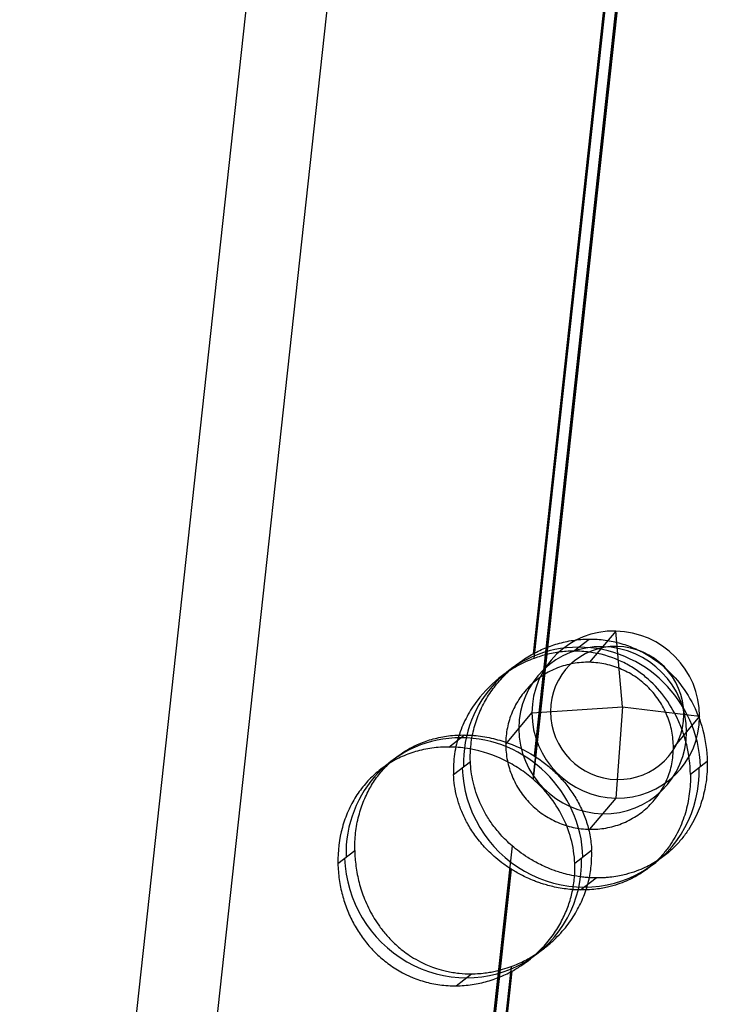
# Model space of a CAD drawing. Header units: millimetres. Extents: x -312 to 352, y -263 to 368.
# Tile 12 of 40: x -157 to -140, y 143 to 168. Entities that reach past the tile are written whole.
import ezdxf

# ---------------------------------------------------------------- set-up
doc = ezdxf.new("R2010")
doc.units = ezdxf.units.MM
doc.header["$MEASUREMENT"] = 0
doc.layers.add('Lean 4', color=7, linetype='Continuous', true_color=0xac69b9)
doc.layers.add('Legs', color=7, linetype='Continuous', true_color=0x5b5aa2)

msp = doc.modelspace()

# ---------------------------------------------------------------- linework, layer by layer
at = {"layer": 'Lean 4'}
for p, q in [((-142.348, 152.357, 307.567), (-143, 151.581, 302.671)), ((-142.184, 150.478, 309.131), (-142.348, 152.357, 307.567)), ((-144.43, 150.325, 308.166), (-142.184, 150.478, 309.131)), ((-144.43, 150.325, 308.166), (-142.184, 150.478, 309.131)), ((-142.184, 150.478, 309.131), (-142.348, 148.209, 308.224)), ((-142.184, 150.478, 309.131), (-140.266, 150.24, 307.625)), ((-142.184, 150.478, 309.131), (-140.266, 150.24, 307.625)), ((-145.082, 149.55, 303.271), (-144.43, 150.325, 308.166)), ((-145.082, 149.55, 303.271), (-144.43, 150.325, 308.166)), ((-140.266, 150.24, 307.625), (-140.917, 149.465, 302.731)), ((-140.266, 150.24, 307.625), (-140.917, 149.465, 302.731)), ((-142.348, 148.209, 308.224), (-143, 147.433, 303.328))]:
    msp.add_line(p, q, dxfattribs=at)
at = {"layer": 'Lean 4', "extrusion": (0.130311, 0.155101, 0.979266)}
for centre, radius, start, end in [((205.66, 39.365, 306.271), 2.1, 219.4459, 39.4459), ((205.66, 39.365, 306.271), 2.1, 219.4459, 39.4459), ((205.66, 39.365, 303.772), 2.1, 219.4459, 39.4459), ((205.66, 39.365, 306.528), 1.673, 219.4459, 39.4459), ((205.66, 39.365, 306.271), 2.1, 39.4459, 219.4459), ((205.66, 39.365, 306.271), 2.1, 39.4459, 219.4459), ((205.66, 39.365, 306.528), 1.673, 39.4459, 219.4459), ((205.66, 39.365, 303.772), 2.1, 39.4459, 219.4459)]:
    msp.add_arc(centre, radius, start, end, dxfattribs=at)
at = {"layer": 'Lean 4'}
for points, knots in [([(-140.917, 149.465, 302.731), (-140.917, 149.6, 302.709), (-140.931, 149.737, 302.69), (-140.984, 150.004, 302.654), (-141.024, 150.136, 302.639), (-141.128, 150.389, 302.612), (-141.193, 150.51, 302.601), (-141.344, 150.739, 302.585), (-141.431, 150.846, 302.58), (-141.624, 151.042, 302.574), (-141.73, 151.13, 302.574), (-141.956, 151.286, 302.579), (-142.077, 151.352, 302.585), (-142.328, 151.461, 302.601), (-142.459, 151.504, 302.611), (-142.727, 151.562, 302.638), (-142.863, 151.578, 302.653), (-143.136, 151.584, 302.689), (-143.272, 151.574, 302.708), (-143.539, 151.526, 302.752), (-143.671, 151.489, 302.775), (-143.922, 151.391, 302.824), (-144.043, 151.329, 302.85), (-144.269, 151.183, 302.904), (-144.375, 151.099, 302.931), (-144.568, 150.911, 302.987), (-144.655, 150.807, 303.015), (-144.806, 150.584, 303.071), (-144.871, 150.465, 303.098), (-144.975, 150.216, 303.152), (-145.015, 150.087, 303.178), (-145.068, 149.821, 303.227), (-145.082, 149.686, 303.25), (-145.082, 149.55, 303.271)], [0, 0, 0, 0, 0.000410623, 0.000410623, 0.000821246, 0.000821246, 0.001231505, 0.001231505, 0.001641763, 0.001641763, 0.002051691, 0.002051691, 0.002461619, 0.002461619, 0.002871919, 0.002871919, 0.003282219, 0.003282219, 0.003692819, 0.003692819, 0.00410342, 0.00410342, 0.00451354, 0.00451354, 0.004923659, 0.004923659, 0.005334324, 0.005334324, 0.005744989, 0.005744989, 0.006155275, 0.006155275, 0.006565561, 0.006565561, 0.006565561, 0.006565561]), ([(-140.917, 149.465, 302.731), (-140.917, 149.6, 302.709), (-140.931, 149.737, 302.69), (-140.984, 150.004, 302.654), (-141.024, 150.136, 302.639), (-141.128, 150.389, 302.612), (-141.193, 150.51, 302.601), (-141.344, 150.739, 302.585), (-141.431, 150.846, 302.58), (-141.624, 151.042, 302.574), (-141.73, 151.13, 302.574), (-141.956, 151.286, 302.579), (-142.077, 151.352, 302.585), (-142.328, 151.461, 302.601), (-142.459, 151.504, 302.611), (-142.727, 151.562, 302.638), (-142.863, 151.578, 302.653), (-143.136, 151.584, 302.689), (-143.272, 151.574, 302.708), (-143.539, 151.526, 302.752), (-143.671, 151.489, 302.775), (-143.922, 151.391, 302.824), (-144.043, 151.329, 302.85), (-144.269, 151.183, 302.904), (-144.375, 151.099, 302.931), (-144.568, 150.911, 302.987), (-144.655, 150.807, 303.015), (-144.806, 150.584, 303.071), (-144.871, 150.465, 303.098), (-144.975, 150.216, 303.152), (-145.015, 150.087, 303.178), (-145.068, 149.821, 303.227), (-145.082, 149.686, 303.25), (-145.082, 149.55, 303.271)], [0, 0, 0, 0, 0.000410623, 0.000410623, 0.000821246, 0.000821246, 0.001231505, 0.001231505, 0.001641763, 0.001641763, 0.002051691, 0.002051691, 0.002461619, 0.002461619, 0.002871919, 0.002871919, 0.003282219, 0.003282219, 0.003692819, 0.003692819, 0.00410342, 0.00410342, 0.00451354, 0.00451354, 0.004923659, 0.004923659, 0.005334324, 0.005334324, 0.005744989, 0.005744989, 0.006155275, 0.006155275, 0.006565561, 0.006565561, 0.006565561, 0.006565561]), ([(-145.082, 149.55, 303.271), (-145.082, 149.414, 303.293), (-145.068, 149.278, 303.313), (-145.015, 149.011, 303.348), (-144.975, 148.88, 303.363), (-144.871, 148.627, 303.389), (-144.807, 148.505, 303.4), (-144.655, 148.276, 303.416), (-144.569, 148.169, 303.421), (-144.376, 147.973, 303.426), (-144.27, 147.885, 303.426), (-144.044, 147.729, 303.42), (-143.923, 147.662, 303.415), (-143.671, 147.553, 303.398), (-143.54, 147.511, 303.388), (-143.273, 147.452, 303.361), (-143.136, 147.436, 303.346), (-142.864, 147.43, 303.31), (-142.728, 147.441, 303.29), (-142.46, 147.488, 303.247), (-142.329, 147.525, 303.224), (-142.077, 147.624, 303.175), (-141.957, 147.686, 303.15), (-141.73, 147.832, 303.096), (-141.624, 147.916, 303.069), (-141.431, 148.104, 303.014), (-141.345, 148.208, 302.986), (-141.193, 148.43, 302.931), (-141.128, 148.549, 302.904), (-141.024, 148.798, 302.85), (-140.984, 148.928, 302.825), (-140.931, 149.193, 302.776), (-140.917, 149.329, 302.752), (-140.917, 149.465, 302.731)], [0.006565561, 0.006565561, 0.006565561, 0.006565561, 0.006975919, 0.006975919, 0.007386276, 0.007386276, 0.007796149, 0.007796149, 0.008206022, 0.008206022, 0.008616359, 0.008616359, 0.009026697, 0.009026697, 0.009437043, 0.009437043, 0.00984739, 0.00984739, 0.010257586, 0.010257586, 0.010667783, 0.010667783, 0.011077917, 0.011077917, 0.011488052, 0.011488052, 0.011898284, 0.011898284, 0.012308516, 0.012308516, 0.012719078, 0.012719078, 0.013129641, 0.013129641, 0.013129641, 0.013129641]), ([(-145.082, 149.55, 303.271), (-145.082, 149.414, 303.293), (-145.068, 149.278, 303.313), (-145.015, 149.011, 303.348), (-144.975, 148.88, 303.363), (-144.871, 148.627, 303.389), (-144.807, 148.505, 303.4), (-144.655, 148.276, 303.416), (-144.569, 148.169, 303.421), (-144.376, 147.973, 303.426), (-144.27, 147.885, 303.426), (-144.044, 147.729, 303.42), (-143.923, 147.662, 303.415), (-143.671, 147.553, 303.398), (-143.54, 147.511, 303.388), (-143.273, 147.452, 303.361), (-143.136, 147.436, 303.346), (-142.864, 147.43, 303.31), (-142.728, 147.441, 303.29), (-142.46, 147.488, 303.247), (-142.329, 147.525, 303.224), (-142.077, 147.624, 303.175), (-141.957, 147.686, 303.15), (-141.73, 147.832, 303.096), (-141.624, 147.916, 303.069), (-141.431, 148.104, 303.014), (-141.345, 148.208, 302.986), (-141.193, 148.43, 302.931), (-141.128, 148.549, 302.904), (-141.024, 148.798, 302.85), (-140.984, 148.928, 302.825), (-140.931, 149.193, 302.776), (-140.917, 149.329, 302.752), (-140.917, 149.465, 302.731)], [0.006565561, 0.006565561, 0.006565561, 0.006565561, 0.006975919, 0.006975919, 0.007386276, 0.007386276, 0.007796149, 0.007796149, 0.008206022, 0.008206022, 0.008616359, 0.008616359, 0.009026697, 0.009026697, 0.009437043, 0.009437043, 0.00984739, 0.00984739, 0.010257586, 0.010257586, 0.010667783, 0.010667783, 0.011077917, 0.011077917, 0.011488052, 0.011488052, 0.011898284, 0.011898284, 0.012308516, 0.012308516, 0.012719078, 0.012719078, 0.013129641, 0.013129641, 0.013129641, 0.013129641])]:
    msp.add_open_spline(points, degree=3, knots=knots, dxfattribs=at)
at = {"layer": 'Legs'}
for p, q in [((-136.637, 222.853, 295.821), (-144.403, 151.791, 308.295)), ((-136.637, 222.853, 295.821), (-144.403, 151.791, 308.295)), ((-136.637, 222.853, 295.821), (-144.403, 151.791, 308.295)), ((-144.377, 151.678, 306.284), (-136.637, 222.508, 293.851)), ((-144.377, 151.678, 306.284), (-136.637, 222.508, 293.851)), ((-145.585, 222.246, 286.79), (-185.568, -143.616, 351.011)), ((-143.596, 222.035, 286.827), (-183.58, -143.827, 351.048)), ((-136.637, 220.087, 280.062), (-144.377, 149.258, 292.495)), ((-136.637, 220.087, 280.062), (-144.377, 149.258, 292.495)), ((-144.403, 148.679, 290.566), (-136.637, 219.741, 278.092)), ((-136.637, 219.741, 278.092), (-144.403, 148.679, 290.566)), ((-144.403, 148.679, 290.566), (-136.637, 219.741, 278.092)), ((-143.398, 151.859, 306.186), (-143.01, 152.158, 308.128)), ((-146.491, 149.477, 290.693), (-146.104, 149.776, 292.635)), ((-146.378, 148.796, 306.583), (-145.96, 149.117, 308.674)), ((-146.378, 148.796, 306.583), (-145.96, 149.117, 308.674)), ((-140.076, 149.117, 307.5), (-140.494, 148.796, 305.408)), ((-140.076, 149.117, 307.5), (-140.494, 148.796, 305.408)), ((-144.924, 147.023, 309.132), (-168.333, -67.178, 346.732)), ((-144.924, 147.023, 309.132), (-168.333, -67.178, 346.732)), ((-149.25, 146.585, 292.199), (-148.832, 146.906, 294.29)), ((-149.25, 146.585, 292.199), (-148.832, 146.906, 294.29)), ((-142.948, 146.906, 293.116), (-143.366, 146.585, 291.024)), ((-142.948, 146.906, 293.116), (-143.366, 146.585, 291.024)), ((-168.307, -67.292, 344.721), (-144.949, 146.444, 307.203)), ((-144.949, 146.444, 307.203), (-168.307, -67.292, 344.721)), ((-168.307, -67.292, 344.721), (-144.949, 146.444, 307.203)), ((-143.223, 145.926, 307.063), (-142.835, 146.225, 309.005)), ((-168.333, -70.29, 329.003), (-144.924, 143.911, 291.403)), ((-168.333, -70.29, 329.003), (-144.924, 143.911, 291.403)), ((-144.949, 144.024, 293.414), (-168.307, -69.712, 330.932)), ((-144.949, 144.024, 293.414), (-168.307, -69.712, 330.932)), ((-144.949, 144.024, 293.414), (-156.423, 39.033, 311.843)), ((-146.316, 143.544, 291.57), (-145.929, 143.843, 293.512))]:
    msp.add_line(p, q, dxfattribs=at)
at = {"layer": 'Legs', "extrusion": (0.193611, 0.149054, 0.969689)}
for centre, start, end in [((205.403, 96.96, 292.422), 233.2576, 53.2576), ((205.403, 96.96, 277.339), 233.2576, 53.2576), ((205.403, 96.96, 292.24), 53.2576, 233.2576), ((205.403, 96.96, 277.157), 53.2576, 233.2576)]:
    msp.add_arc(centre, 3, start, end, dxfattribs=at)
at = {"layer": 'Legs'}
for points, knots in [([(-144.403, 151.791, 308.295), (-144.294, 151.851, 308.285), (-144.18, 151.904, 308.273), (-143.945, 151.998, 308.249), (-143.824, 152.037, 308.236), (-143.572, 152.101, 308.206), (-143.444, 152.124, 308.19), (-143.183, 152.154, 308.155), (-143.05, 152.16, 308.135), (-142.779, 152.153, 308.092), (-142.646, 152.14, 308.069), (-142.383, 152.094, 308.021), (-142.254, 152.062, 307.996), (-142.001, 151.98, 307.943), (-141.879, 151.93, 307.915), (-141.646, 151.816, 307.861), (-141.536, 151.752, 307.834), (-141.225, 151.543, 307.754), (-141.039, 151.379, 307.702), (-140.714, 151.013, 307.609), (-140.575, 150.811, 307.568), (-140.347, 150.383, 307.506), (-140.253, 150.149, 307.483), (-140.121, 149.652, 307.466), (-140.082, 149.388, 307.473), (-140.076, 149.117, 307.5)], [0.003265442, 0.003265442, 0.003265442, 0.003265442, 0.003653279, 0.003653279, 0.004041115, 0.004041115, 0.004431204, 0.004431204, 0.004821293, 0.004821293, 0.005211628, 0.005211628, 0.005601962, 0.005601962, 0.005986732, 0.005986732, 0.006371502, 0.006371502, 0.00713786, 0.00713786, 0.007906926, 0.007906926, 0.008680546, 0.008680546, 0.009448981, 0.009448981, 0.009448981, 0.009448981]), ([(-144.403, 151.791, 308.295), (-144.294, 151.851, 308.285), (-144.18, 151.904, 308.273), (-143.945, 151.998, 308.249), (-143.824, 152.037, 308.236), (-143.572, 152.101, 308.206), (-143.444, 152.124, 308.19), (-143.183, 152.154, 308.155), (-143.05, 152.16, 308.135), (-142.779, 152.153, 308.092), (-142.646, 152.14, 308.069), (-142.383, 152.094, 308.021), (-142.254, 152.062, 307.996), (-142.001, 151.98, 307.943), (-141.879, 151.93, 307.915), (-141.646, 151.816, 307.861), (-141.536, 151.752, 307.834), (-141.225, 151.543, 307.754), (-141.039, 151.379, 307.702), (-140.714, 151.013, 307.609), (-140.575, 150.811, 307.568), (-140.347, 150.383, 307.506), (-140.253, 150.149, 307.483), (-140.121, 149.652, 307.466), (-140.082, 149.388, 307.473), (-140.076, 149.117, 307.5)], [0.003265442, 0.003265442, 0.003265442, 0.003265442, 0.003653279, 0.003653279, 0.004041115, 0.004041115, 0.004431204, 0.004431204, 0.004821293, 0.004821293, 0.005211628, 0.005211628, 0.005601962, 0.005601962, 0.005986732, 0.005986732, 0.006371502, 0.006371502, 0.00713786, 0.00713786, 0.007906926, 0.007906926, 0.008680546, 0.008680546, 0.009448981, 0.009448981, 0.009448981, 0.009448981]), ([(-144.377, 151.678, 306.284), (-144.521, 151.626, 306.294), (-144.66, 151.562, 306.301), (-144.923, 151.418, 306.312), (-145.048, 151.338, 306.316), (-145.397, 151.077, 306.327), (-145.61, 150.867, 306.334), (-145.882, 150.507, 306.353), (-145.966, 150.377, 306.361), (-146.115, 150.099, 306.383), (-146.181, 149.95, 306.397), (-146.261, 149.713, 306.426), (-146.285, 149.631, 306.437), (-146.324, 149.467, 306.46), (-146.34, 149.384, 306.473), (-146.376, 149.134, 306.514), (-146.385, 148.966, 306.546), (-146.378, 148.796, 306.583)], [-0.003747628, -0.003747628, -0.003747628, -0.003747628, -0.003281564, -0.003281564, -0.002815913, -0.002815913, -0.001885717, -0.001885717, -0.001416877, -0.001416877, -0.000950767, -0.000950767, -0.000713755, -0.000713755, -0.000476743, -0.000476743, 0, 0, 0, 0]), ([(-144.377, 151.678, 306.284), (-144.521, 151.626, 306.294), (-144.66, 151.562, 306.301), (-144.923, 151.418, 306.312), (-145.048, 151.338, 306.316), (-145.397, 151.077, 306.327), (-145.61, 150.867, 306.334), (-145.882, 150.507, 306.353), (-145.966, 150.377, 306.361), (-146.115, 150.099, 306.383), (-146.181, 149.95, 306.397), (-146.261, 149.713, 306.426), (-146.285, 149.631, 306.437), (-146.324, 149.467, 306.46), (-146.34, 149.384, 306.473), (-146.376, 149.134, 306.514), (-146.385, 148.966, 306.546), (-146.378, 148.796, 306.583)], [-0.003747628, -0.003747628, -0.003747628, -0.003747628, -0.003281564, -0.003281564, -0.002815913, -0.002815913, -0.001885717, -0.001885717, -0.001416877, -0.001416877, -0.000950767, -0.000950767, -0.000713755, -0.000713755, -0.000476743, -0.000476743, 0, 0, 0, 0]), ([(-145.96, 149.117, 308.674), (-145.966, 149.26, 308.646), (-145.96, 149.401, 308.62), (-145.928, 149.682, 308.571), (-145.901, 149.822, 308.548), (-145.826, 150.097, 308.506), (-145.779, 150.229, 308.488), (-145.668, 150.483, 308.454), (-145.605, 150.604, 308.439), (-145.463, 150.833, 308.412), (-145.385, 150.942, 308.4), (-145.217, 151.148, 308.377), (-145.127, 151.244, 308.367), (-144.939, 151.422, 308.347), (-144.839, 151.505, 308.337), (-144.628, 151.658, 308.316), (-144.518, 151.728, 308.306), (-144.403, 151.791, 308.295)], [0, 0, 0, 0, 0.000413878, 0.000413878, 0.000826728, 0.000826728, 0.001235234, 0.001235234, 0.001643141, 0.001643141, 0.002044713, 0.002044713, 0.002448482, 0.002448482, 0.002856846, 0.002856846, 0.003265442, 0.003265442, 0.003265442, 0.003265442]), ([(-145.96, 149.117, 308.674), (-145.966, 149.26, 308.646), (-145.96, 149.401, 308.62), (-145.928, 149.682, 308.571), (-145.901, 149.822, 308.548), (-145.826, 150.097, 308.506), (-145.779, 150.229, 308.488), (-145.668, 150.483, 308.454), (-145.605, 150.604, 308.439), (-145.463, 150.833, 308.412), (-145.385, 150.942, 308.4), (-145.217, 151.148, 308.377), (-145.127, 151.244, 308.367), (-144.939, 151.422, 308.347), (-144.839, 151.505, 308.337), (-144.628, 151.658, 308.316), (-144.518, 151.728, 308.306), (-144.403, 151.791, 308.295)], [0, 0, 0, 0, 0.000413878, 0.000413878, 0.000826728, 0.000826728, 0.001235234, 0.001235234, 0.001643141, 0.001643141, 0.002044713, 0.002044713, 0.002448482, 0.002448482, 0.002856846, 0.002856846, 0.003265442, 0.003265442, 0.003265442, 0.003265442]), ([(-140.494, 148.796, 305.408), (-140.498, 149.053, 305.386), (-140.532, 149.301, 305.387), (-140.615, 149.647, 305.41), (-140.648, 149.758, 305.421), (-140.724, 149.974, 305.448), (-140.767, 150.078, 305.464), (-140.907, 150.375, 305.519), (-141.02, 150.563, 305.564), (-141.285, 150.912, 305.664), (-141.436, 151.073, 305.719), (-141.693, 151.288, 305.803), (-141.784, 151.356, 305.832), (-141.979, 151.482, 305.89), (-142.082, 151.54, 305.919), (-142.407, 151.696, 306.004), (-142.646, 151.775, 306.058), (-143.032, 151.841, 306.13), (-143.162, 151.854, 306.152), (-143.419, 151.862, 306.19), (-143.546, 151.857, 306.207), (-143.795, 151.83, 306.236), (-143.917, 151.809, 306.248), (-144.154, 151.753, 306.269), (-144.268, 151.718, 306.277), (-144.377, 151.678, 306.284)], [-0.009498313, -0.009498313, -0.009498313, -0.009498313, -0.008771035, -0.008771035, -0.008405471, -0.008405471, -0.008039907, -0.008039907, -0.007324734, -0.007324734, -0.006613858, -0.006613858, -0.006249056, -0.006249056, -0.005884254, -0.005884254, -0.005157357, -0.005157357, -0.004804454, -0.004804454, -0.00445155, -0.00445155, -0.004099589, -0.004099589, -0.003747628, -0.003747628, -0.003747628, -0.003747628]), ([(-140.494, 148.796, 305.408), (-140.498, 149.053, 305.386), (-140.532, 149.301, 305.387), (-140.615, 149.647, 305.41), (-140.648, 149.758, 305.421), (-140.724, 149.974, 305.448), (-140.767, 150.078, 305.464), (-140.907, 150.375, 305.519), (-141.02, 150.563, 305.564), (-141.285, 150.912, 305.664), (-141.436, 151.073, 305.719), (-141.693, 151.288, 305.803), (-141.784, 151.356, 305.832), (-141.979, 151.482, 305.89), (-142.082, 151.54, 305.919), (-142.407, 151.696, 306.004), (-142.646, 151.775, 306.058), (-143.032, 151.841, 306.13), (-143.162, 151.854, 306.152), (-143.419, 151.862, 306.19), (-143.546, 151.857, 306.207), (-143.795, 151.83, 306.236), (-143.917, 151.809, 306.248), (-144.154, 151.753, 306.269), (-144.268, 151.718, 306.277), (-144.377, 151.678, 306.284)], [-0.009498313, -0.009498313, -0.009498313, -0.009498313, -0.008771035, -0.008771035, -0.008405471, -0.008405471, -0.008039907, -0.008039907, -0.007324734, -0.007324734, -0.006613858, -0.006613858, -0.006249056, -0.006249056, -0.005884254, -0.005884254, -0.005157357, -0.005157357, -0.004804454, -0.004804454, -0.00445155, -0.00445155, -0.004099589, -0.004099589, -0.003747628, -0.003747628, -0.003747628, -0.003747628]), ([(-148.832, 146.906, 294.29), (-148.835, 147.054, 294.278), (-148.827, 147.2, 294.259), (-148.794, 147.486, 294.207), (-148.768, 147.629, 294.174), (-148.696, 147.902, 294.096), (-148.653, 148.031, 294.052), (-148.553, 148.273, 293.958), (-148.497, 148.385, 293.907), (-148.374, 148.596, 293.803), (-148.307, 148.695, 293.748), (-148.163, 148.879, 293.637), (-148.086, 148.964, 293.58), (-147.925, 149.121, 293.468), (-147.84, 149.193, 293.411), (-147.659, 149.327, 293.298), (-147.564, 149.389, 293.241), (-147.364, 149.499, 293.13), (-147.258, 149.548, 293.075), (-147.033, 149.635, 292.966), (-146.914, 149.672, 292.913), (-146.665, 149.73, 292.812), (-146.536, 149.752, 292.765), (-146.266, 149.776, 292.678), (-146.126, 149.779, 292.639), (-145.838, 149.765, 292.57), (-145.692, 149.748, 292.542), (-145.406, 149.694, 292.5), (-145.266, 149.658, 292.486), (-144.852, 149.521, 292.461), (-144.601, 149.399, 292.47), (-144.377, 149.258, 292.495)], [-0.006585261, -0.006585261, -0.006585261, -0.006585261, -0.006169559, -0.006169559, -0.005753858, -0.005753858, -0.005342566, -0.005342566, -0.004931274, -0.004931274, -0.00452416, -0.00452416, -0.004117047, -0.004117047, -0.003703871, -0.003703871, -0.003290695, -0.003290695, -0.00288446, -0.00288446, -0.002478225, -0.002478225, -0.002065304, -0.002065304, -0.001652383, -0.001652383, -0.001237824, -0.001237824, -0.000823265, -0.000823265, 0, 0, 0, 0]), ([(-148.832, 146.906, 294.29), (-148.835, 147.054, 294.278), (-148.827, 147.2, 294.259), (-148.794, 147.486, 294.207), (-148.768, 147.629, 294.174), (-148.696, 147.902, 294.096), (-148.653, 148.031, 294.052), (-148.553, 148.273, 293.958), (-148.497, 148.385, 293.907), (-148.374, 148.596, 293.803), (-148.307, 148.695, 293.748), (-148.163, 148.879, 293.637), (-148.086, 148.964, 293.58), (-147.925, 149.121, 293.468), (-147.84, 149.193, 293.411), (-147.659, 149.327, 293.298), (-147.564, 149.389, 293.241), (-147.364, 149.499, 293.13), (-147.258, 149.548, 293.075), (-147.033, 149.635, 292.966), (-146.914, 149.672, 292.913), (-146.665, 149.73, 292.812), (-146.536, 149.752, 292.765), (-146.266, 149.776, 292.678), (-146.126, 149.779, 292.639), (-145.838, 149.765, 292.57), (-145.692, 149.748, 292.542), (-145.406, 149.694, 292.5), (-145.266, 149.658, 292.486), (-144.852, 149.521, 292.461), (-144.601, 149.399, 292.47), (-144.377, 149.258, 292.495)], [-0.006585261, -0.006585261, -0.006585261, -0.006585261, -0.006169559, -0.006169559, -0.005753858, -0.005753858, -0.005342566, -0.005342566, -0.004931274, -0.004931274, -0.00452416, -0.00452416, -0.004117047, -0.004117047, -0.003703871, -0.003703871, -0.003290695, -0.003290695, -0.00288446, -0.00288446, -0.002478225, -0.002478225, -0.002065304, -0.002065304, -0.001652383, -0.001652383, -0.001237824, -0.001237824, -0.000823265, -0.000823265, 0, 0, 0, 0]), ([(-144.403, 148.679, 290.566), (-144.508, 148.771, 290.55), (-144.621, 148.857, 290.537), (-144.86, 149.015, 290.52), (-144.986, 149.087, 290.515), (-145.38, 149.279, 290.517), (-145.668, 149.376, 290.539), (-146.131, 149.457, 290.612), (-146.283, 149.472, 290.643), (-146.579, 149.48, 290.713), (-146.723, 149.473, 290.753), (-147.003, 149.44, 290.84), (-147.139, 149.413, 290.887), (-147.402, 149.341, 290.987), (-147.529, 149.296, 291.04), (-147.77, 149.19, 291.149), (-147.884, 149.129, 291.205), (-148.1, 148.992, 291.316), (-148.202, 148.917, 291.372), (-148.393, 148.752, 291.484), (-148.484, 148.661, 291.54), (-148.654, 148.464, 291.651), (-148.733, 148.358, 291.705), (-148.875, 148.133, 291.809), (-148.94, 148.012, 291.859), (-149.052, 147.757, 291.952), (-149.101, 147.622, 291.996), (-149.219, 147.193, 292.112), (-149.256, 146.892, 292.168), (-149.25, 146.585, 292.199)], [0, 0, 0, 0, 0.000439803, 0.000439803, 0.000879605, 0.000879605, 0.001751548, 0.001751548, 0.002193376, 0.002193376, 0.002635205, 0.002635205, 0.00307988, 0.00307988, 0.003524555, 0.003524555, 0.003962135, 0.003962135, 0.004399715, 0.004399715, 0.004830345, 0.004830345, 0.005260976, 0.005260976, 0.005698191, 0.005698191, 0.006135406, 0.006135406, 0.007014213, 0.007014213, 0.007014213, 0.007014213]), ([(-144.403, 148.679, 290.566), (-144.508, 148.771, 290.55), (-144.621, 148.857, 290.537), (-144.86, 149.015, 290.52), (-144.986, 149.087, 290.515), (-145.38, 149.279, 290.517), (-145.668, 149.376, 290.539), (-146.131, 149.457, 290.612), (-146.283, 149.472, 290.643), (-146.579, 149.48, 290.713), (-146.723, 149.473, 290.753), (-147.003, 149.44, 290.84), (-147.139, 149.413, 290.887), (-147.402, 149.341, 290.987), (-147.529, 149.296, 291.04), (-147.77, 149.19, 291.149), (-147.884, 149.129, 291.205), (-148.1, 148.992, 291.316), (-148.202, 148.917, 291.372), (-148.393, 148.752, 291.484), (-148.484, 148.661, 291.54), (-148.654, 148.464, 291.651), (-148.733, 148.358, 291.705), (-148.875, 148.133, 291.809), (-148.94, 148.012, 291.859), (-149.052, 147.757, 291.952), (-149.101, 147.622, 291.996), (-149.219, 147.193, 292.112), (-149.256, 146.892, 292.168), (-149.25, 146.585, 292.199)], [0, 0, 0, 0, 0.000439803, 0.000439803, 0.000879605, 0.000879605, 0.001751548, 0.001751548, 0.002193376, 0.002193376, 0.002635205, 0.002635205, 0.00307988, 0.00307988, 0.003524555, 0.003524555, 0.003962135, 0.003962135, 0.004399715, 0.004399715, 0.004830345, 0.004830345, 0.005260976, 0.005260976, 0.005698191, 0.005698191, 0.006135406, 0.006135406, 0.007014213, 0.007014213, 0.007014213, 0.007014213]), ([(-144.377, 149.258, 292.495), (-144.273, 149.192, 292.507), (-144.175, 149.122, 292.522), (-143.99, 148.974, 292.557), (-143.902, 148.897, 292.577), (-143.738, 148.734, 292.621), (-143.661, 148.649, 292.646), (-143.518, 148.472, 292.697), (-143.451, 148.38, 292.724), (-143.328, 148.187, 292.781), (-143.271, 148.086, 292.811), (-143.17, 147.876, 292.872), (-143.125, 147.766, 292.902), (-143.048, 147.537, 292.965), (-143.017, 147.417, 292.996), (-142.969, 147.168, 293.057), (-142.954, 147.039, 293.087), (-142.948, 146.906, 293.116)], [-0.01899488, -0.01899488, -0.01899488, -0.01899488, -0.01863039, -0.01863039, -0.018265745, -0.018265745, -0.017901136, -0.017901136, -0.017536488, -0.017536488, -0.017171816, -0.017171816, -0.016807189, -0.016807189, -0.01644468, -0.01644468, -0.016082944, -0.016082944, -0.016082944, -0.016082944]), ([(-144.377, 149.258, 292.495), (-144.273, 149.192, 292.507), (-144.175, 149.122, 292.522), (-143.99, 148.974, 292.557), (-143.902, 148.897, 292.577), (-143.738, 148.734, 292.621), (-143.661, 148.649, 292.646), (-143.518, 148.472, 292.697), (-143.451, 148.38, 292.724), (-143.328, 148.187, 292.781), (-143.271, 148.086, 292.811), (-143.17, 147.876, 292.872), (-143.125, 147.766, 292.902), (-143.048, 147.537, 292.965), (-143.017, 147.417, 292.996), (-142.969, 147.168, 293.057), (-142.954, 147.039, 293.087), (-142.948, 146.906, 293.116)], [-0.01899488, -0.01899488, -0.01899488, -0.01899488, -0.01863039, -0.01863039, -0.018265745, -0.018265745, -0.017901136, -0.017901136, -0.017536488, -0.017536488, -0.017171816, -0.017171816, -0.016807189, -0.016807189, -0.01644468, -0.01644468, -0.016082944, -0.016082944, -0.016082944, -0.016082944]), ([(-144.924, 147.023, 309.132), (-144.978, 147.07, 309.124), (-145.028, 147.116, 309.115), (-145.122, 147.209, 309.097), (-145.165, 147.254, 309.088), (-145.288, 147.391, 309.059), (-145.359, 147.481, 309.039), (-145.487, 147.659, 308.998), (-145.542, 147.748, 308.978), (-145.642, 147.923, 308.937), (-145.685, 148.01, 308.917), (-145.761, 148.184, 308.876), (-145.794, 148.27, 308.856), (-145.851, 148.441, 308.818), (-145.874, 148.527, 308.798), (-145.932, 148.782, 308.743), (-145.954, 148.95, 308.707), (-145.96, 149.117, 308.674)], [0.016460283, 0.016460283, 0.016460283, 0.016460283, 0.016612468, 0.016612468, 0.016764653, 0.016764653, 0.017069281, 0.017069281, 0.017373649, 0.017373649, 0.017678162, 0.017678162, 0.017982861, 0.017982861, 0.018287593, 0.018287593, 0.018896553, 0.018896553, 0.018896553, 0.018896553]), ([(-144.924, 147.023, 309.132), (-144.978, 147.07, 309.124), (-145.028, 147.116, 309.115), (-145.122, 147.209, 309.097), (-145.165, 147.254, 309.088), (-145.288, 147.391, 309.059), (-145.359, 147.481, 309.039), (-145.487, 147.659, 308.998), (-145.542, 147.748, 308.978), (-145.642, 147.923, 308.937), (-145.685, 148.01, 308.917), (-145.761, 148.184, 308.876), (-145.794, 148.27, 308.856), (-145.851, 148.441, 308.818), (-145.874, 148.527, 308.798), (-145.932, 148.782, 308.743), (-145.954, 148.95, 308.707), (-145.96, 149.117, 308.674)], [0.016460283, 0.016460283, 0.016460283, 0.016460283, 0.016612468, 0.016612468, 0.016764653, 0.016764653, 0.017069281, 0.017069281, 0.017373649, 0.017373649, 0.017678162, 0.017678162, 0.017982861, 0.017982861, 0.018287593, 0.018287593, 0.018896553, 0.018896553, 0.018896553, 0.018896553]), ([(-140.076, 149.117, 307.5), (-140.073, 148.948, 307.517), (-140.083, 148.778, 307.541), (-140.13, 148.444, 307.606), (-140.166, 148.281, 307.646), (-140.266, 147.962, 307.739), (-140.33, 147.805, 307.794), (-140.451, 147.574, 307.888), (-140.495, 147.498, 307.922), (-140.594, 147.347, 307.992), (-140.648, 147.273, 308.03), (-140.767, 147.126, 308.109), (-140.832, 147.054, 308.151), (-140.976, 146.912, 308.24), (-141.056, 146.842, 308.286), (-141.234, 146.706, 308.386), (-141.332, 146.639, 308.438), (-141.501, 146.543, 308.522), (-141.562, 146.512, 308.551), (-141.692, 146.451, 308.611), (-141.763, 146.422, 308.642), (-141.918, 146.365, 308.707), (-142.002, 146.338, 308.741), (-142.148, 146.301, 308.796), (-142.2, 146.289, 308.814), (-142.313, 146.267, 308.853), (-142.374, 146.256, 308.874), (-142.478, 146.243, 308.907), (-142.515, 146.239, 308.918), (-142.593, 146.232, 308.941), (-142.636, 146.229, 308.953), (-142.729, 146.225, 308.978), (-142.78, 146.224, 308.992), (-142.867, 146.225, 309.013), (-142.898, 146.225, 309.021), (-142.966, 146.228, 309.037), (-143.003, 146.23, 309.045), (-143.085, 146.236, 309.062), (-143.13, 146.241, 309.071), (-143.222, 146.252, 309.089), (-143.268, 146.258, 309.097), (-143.404, 146.28, 309.119), (-143.485, 146.298, 309.131), (-143.621, 146.331, 309.147), (-143.678, 146.347, 309.154), (-143.781, 146.378, 309.163), (-143.827, 146.394, 309.167), (-143.952, 146.438, 309.175), (-144.022, 146.467, 309.178), (-144.149, 146.522, 309.182), (-144.205, 146.549, 309.182), (-144.31, 146.602, 309.182), (-144.358, 146.628, 309.181), (-144.448, 146.68, 309.178), (-144.49, 146.705, 309.176), (-144.61, 146.78, 309.169), (-144.68, 146.83, 309.162), (-144.81, 146.927, 309.148), (-144.869, 146.975, 309.14), (-144.924, 147.023, 309.132)], [0.009448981, 0.009448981, 0.009448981, 0.009448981, 0.010318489, 0.010318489, 0.011191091, 0.011191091, 0.012072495, 0.012072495, 0.012513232, 0.012513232, 0.012953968, 0.012953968, 0.013394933, 0.013394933, 0.013835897, 0.013835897, 0.014276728, 0.014276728, 0.014497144, 0.014497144, 0.01471756, 0.01471756, 0.014936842, 0.014936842, 0.015046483, 0.015046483, 0.015156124, 0.015156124, 0.015210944, 0.015210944, 0.015265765, 0.015265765, 0.015320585, 0.015320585, 0.015347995, 0.015347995, 0.015375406, 0.015375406, 0.015402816, 0.015402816, 0.015430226, 0.015430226, 0.015485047, 0.015485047, 0.015539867, 0.015539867, 0.015594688, 0.015594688, 0.015702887, 0.015702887, 0.015811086, 0.015811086, 0.015919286, 0.015919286, 0.016027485, 0.016027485, 0.016243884, 0.016243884, 0.016460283, 0.016460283, 0.016460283, 0.016460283]), ([(-140.076, 149.117, 307.5), (-140.073, 148.948, 307.517), (-140.083, 148.778, 307.541), (-140.13, 148.444, 307.606), (-140.166, 148.281, 307.646), (-140.266, 147.962, 307.739), (-140.33, 147.805, 307.794), (-140.451, 147.574, 307.888), (-140.495, 147.498, 307.922), (-140.594, 147.347, 307.992), (-140.648, 147.273, 308.03), (-140.767, 147.126, 308.109), (-140.832, 147.054, 308.151), (-140.976, 146.912, 308.24), (-141.056, 146.842, 308.286), (-141.234, 146.706, 308.386), (-141.332, 146.639, 308.438), (-141.501, 146.543, 308.522), (-141.562, 146.512, 308.551), (-141.692, 146.451, 308.611), (-141.763, 146.422, 308.642), (-141.918, 146.365, 308.707), (-142.002, 146.338, 308.741), (-142.148, 146.301, 308.796), (-142.2, 146.289, 308.814), (-142.313, 146.267, 308.853), (-142.374, 146.256, 308.874), (-142.478, 146.243, 308.907), (-142.515, 146.239, 308.918), (-142.593, 146.232, 308.941), (-142.636, 146.229, 308.953), (-142.729, 146.225, 308.978), (-142.78, 146.224, 308.992), (-142.867, 146.225, 309.013), (-142.898, 146.225, 309.021), (-142.966, 146.228, 309.037), (-143.003, 146.23, 309.045), (-143.085, 146.236, 309.062), (-143.13, 146.241, 309.071), (-143.222, 146.252, 309.089), (-143.268, 146.258, 309.097), (-143.404, 146.28, 309.119), (-143.485, 146.298, 309.131), (-143.621, 146.331, 309.147), (-143.678, 146.347, 309.154), (-143.781, 146.378, 309.163), (-143.827, 146.394, 309.167), (-143.952, 146.438, 309.175), (-144.022, 146.467, 309.178), (-144.149, 146.522, 309.182), (-144.205, 146.549, 309.182), (-144.31, 146.602, 309.182), (-144.358, 146.628, 309.181), (-144.448, 146.68, 309.178), (-144.49, 146.705, 309.176), (-144.61, 146.78, 309.169), (-144.68, 146.83, 309.162), (-144.81, 146.927, 309.148), (-144.869, 146.975, 309.14), (-144.924, 147.023, 309.132)], [0.009448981, 0.009448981, 0.009448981, 0.009448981, 0.010318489, 0.010318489, 0.011191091, 0.011191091, 0.012072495, 0.012072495, 0.012513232, 0.012513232, 0.012953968, 0.012953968, 0.013394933, 0.013394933, 0.013835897, 0.013835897, 0.014276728, 0.014276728, 0.014497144, 0.014497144, 0.01471756, 0.01471756, 0.014936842, 0.014936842, 0.015046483, 0.015046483, 0.015156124, 0.015156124, 0.015210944, 0.015210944, 0.015265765, 0.015265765, 0.015320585, 0.015320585, 0.015347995, 0.015347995, 0.015375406, 0.015375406, 0.015402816, 0.015402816, 0.015430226, 0.015430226, 0.015485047, 0.015485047, 0.015539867, 0.015539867, 0.015594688, 0.015594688, 0.015702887, 0.015702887, 0.015811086, 0.015811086, 0.015919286, 0.015919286, 0.016027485, 0.016027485, 0.016243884, 0.016243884, 0.016460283, 0.016460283, 0.016460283, 0.016460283]), ([(-144.949, 146.444, 307.203), (-145.035, 146.498, 307.194), (-145.111, 146.552, 307.182), (-145.249, 146.657, 307.159), (-145.312, 146.709, 307.146), (-145.429, 146.812, 307.119), (-145.483, 146.863, 307.106), (-145.583, 146.964, 307.078), (-145.629, 147.015, 307.063), (-145.759, 147.165, 307.02), (-145.834, 147.264, 306.991), (-145.966, 147.46, 306.933), (-146.023, 147.558, 306.904), (-146.122, 147.751, 306.848), (-146.165, 147.848, 306.821), (-146.238, 148.039, 306.767), (-146.268, 148.135, 306.742), (-146.318, 148.325, 306.692), (-146.337, 148.42, 306.669), (-146.365, 148.608, 306.624), (-146.374, 148.702, 306.603), (-146.378, 148.796, 306.583)], [0.016074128, 0.016074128, 0.016074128, 0.016074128, 0.016256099, 0.016256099, 0.01643807, 0.01643807, 0.016620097, 0.016620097, 0.016802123, 0.016802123, 0.017166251, 0.017166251, 0.017530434, 0.017530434, 0.017894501, 0.017894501, 0.018258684, 0.018258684, 0.018623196, 0.018623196, 0.018987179, 0.018987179, 0.018987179, 0.018987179]), ([(-144.949, 146.444, 307.203), (-145.035, 146.498, 307.194), (-145.111, 146.552, 307.182), (-145.249, 146.657, 307.159), (-145.312, 146.709, 307.146), (-145.429, 146.812, 307.119), (-145.483, 146.863, 307.106), (-145.583, 146.964, 307.078), (-145.629, 147.015, 307.063), (-145.759, 147.165, 307.02), (-145.834, 147.264, 306.991), (-145.966, 147.46, 306.933), (-146.023, 147.558, 306.904), (-146.122, 147.751, 306.848), (-146.165, 147.848, 306.821), (-146.238, 148.039, 306.767), (-146.268, 148.135, 306.742), (-146.318, 148.325, 306.692), (-146.337, 148.42, 306.669), (-146.365, 148.608, 306.624), (-146.374, 148.702, 306.603), (-146.378, 148.796, 306.583)], [0.016074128, 0.016074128, 0.016074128, 0.016074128, 0.016256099, 0.016256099, 0.01643807, 0.01643807, 0.016620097, 0.016620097, 0.016802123, 0.016802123, 0.017166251, 0.017166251, 0.017530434, 0.017530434, 0.017894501, 0.017894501, 0.018258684, 0.018258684, 0.018623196, 0.018623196, 0.018987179, 0.018987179, 0.018987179, 0.018987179]), ([(-140.494, 148.796, 305.408), (-140.491, 148.634, 305.421), (-140.501, 148.471, 305.444), (-140.532, 148.232, 305.49), (-140.546, 148.153, 305.507), (-140.578, 147.997, 305.546), (-140.597, 147.921, 305.567), (-140.642, 147.768, 305.614), (-140.668, 147.693, 305.64), (-140.725, 147.543, 305.696), (-140.757, 147.469, 305.725), (-140.828, 147.322, 305.789), (-140.867, 147.25, 305.824), (-140.954, 147.106, 305.896), (-141.001, 147.035, 305.935), (-141.105, 146.896, 306.017), (-141.162, 146.827, 306.06), (-141.286, 146.691, 306.15), (-141.354, 146.625, 306.198), (-141.505, 146.494, 306.299), (-141.588, 146.43, 306.352), (-141.727, 146.337, 306.436), (-141.776, 146.307, 306.464), (-141.881, 146.247, 306.523), (-141.937, 146.218, 306.554), (-142.056, 146.161, 306.617), (-142.12, 146.133, 306.649), (-142.26, 146.08, 306.716), (-142.335, 146.054, 306.751), (-142.463, 146.019, 306.806), (-142.508, 146.007, 306.824), (-142.604, 145.985, 306.863), (-142.655, 145.975, 306.882), (-142.767, 145.956, 306.923), (-142.827, 145.948, 306.944), (-142.962, 145.934, 306.989), (-143.036, 145.929, 307.012), (-143.169, 145.926, 307.049), (-143.216, 145.926, 307.062), (-143.321, 145.928, 307.088), (-143.38, 145.931, 307.102), (-143.504, 145.941, 307.129), (-143.567, 145.948, 307.142), (-143.694, 145.966, 307.164), (-143.76, 145.977, 307.175), (-143.887, 146.003, 307.192), (-143.944, 146.017, 307.199), (-144.048, 146.044, 307.21), (-144.096, 146.057, 307.214), (-144.183, 146.084, 307.22), (-144.223, 146.098, 307.222), (-144.299, 146.124, 307.226), (-144.334, 146.137, 307.227), (-144.433, 146.176, 307.229), (-144.493, 146.202, 307.229), (-144.602, 146.252, 307.227), (-144.652, 146.276, 307.226), (-144.793, 146.349, 307.218), (-144.875, 146.397, 307.211), (-144.949, 146.444, 307.203)], [0.009498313, 0.009498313, 0.009498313, 0.009498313, 0.010310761, 0.010310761, 0.010719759, 0.010719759, 0.011128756, 0.011128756, 0.011540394, 0.011540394, 0.011952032, 0.011952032, 0.012364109, 0.012364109, 0.012776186, 0.012776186, 0.013188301, 0.013188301, 0.013600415, 0.013600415, 0.014012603, 0.014012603, 0.014218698, 0.014218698, 0.014424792, 0.014424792, 0.01463083, 0.01463083, 0.014836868, 0.014836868, 0.014939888, 0.014939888, 0.015042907, 0.015042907, 0.015145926, 0.015145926, 0.015248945, 0.015248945, 0.015300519, 0.015300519, 0.015352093, 0.015352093, 0.015403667, 0.015403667, 0.01545524, 0.01545524, 0.015506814, 0.015506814, 0.015558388, 0.015558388, 0.015609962, 0.015609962, 0.015661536, 0.015661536, 0.015764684, 0.015764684, 0.015867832, 0.015867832, 0.016074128, 0.016074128, 0.016074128, 0.016074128]), ([(-140.494, 148.796, 305.408), (-140.491, 148.634, 305.421), (-140.501, 148.471, 305.444), (-140.532, 148.232, 305.49), (-140.546, 148.153, 305.507), (-140.578, 147.997, 305.546), (-140.597, 147.921, 305.567), (-140.642, 147.768, 305.614), (-140.668, 147.693, 305.64), (-140.725, 147.543, 305.696), (-140.757, 147.469, 305.725), (-140.828, 147.322, 305.789), (-140.867, 147.25, 305.824), (-140.954, 147.106, 305.896), (-141.001, 147.035, 305.935), (-141.105, 146.896, 306.017), (-141.162, 146.827, 306.06), (-141.286, 146.691, 306.15), (-141.354, 146.625, 306.198), (-141.505, 146.494, 306.299), (-141.588, 146.43, 306.352), (-141.727, 146.337, 306.436), (-141.776, 146.307, 306.464), (-141.881, 146.247, 306.523), (-141.937, 146.218, 306.554), (-142.056, 146.161, 306.617), (-142.12, 146.133, 306.649), (-142.26, 146.08, 306.716), (-142.335, 146.054, 306.751), (-142.463, 146.019, 306.806), (-142.508, 146.007, 306.824), (-142.604, 145.985, 306.863), (-142.655, 145.975, 306.882), (-142.767, 145.956, 306.923), (-142.827, 145.948, 306.944), (-142.962, 145.934, 306.989), (-143.036, 145.929, 307.012), (-143.169, 145.926, 307.049), (-143.216, 145.926, 307.062), (-143.321, 145.928, 307.088), (-143.38, 145.931, 307.102), (-143.504, 145.941, 307.129), (-143.567, 145.948, 307.142), (-143.694, 145.966, 307.164), (-143.76, 145.977, 307.175), (-143.887, 146.003, 307.192), (-143.944, 146.017, 307.199), (-144.048, 146.044, 307.21), (-144.096, 146.057, 307.214), (-144.183, 146.084, 307.22), (-144.223, 146.098, 307.222), (-144.299, 146.124, 307.226), (-144.334, 146.137, 307.227), (-144.433, 146.176, 307.229), (-144.493, 146.202, 307.229), (-144.602, 146.252, 307.227), (-144.652, 146.276, 307.226), (-144.793, 146.349, 307.218), (-144.875, 146.397, 307.211), (-144.949, 146.444, 307.203)], [0.009498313, 0.009498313, 0.009498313, 0.009498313, 0.010310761, 0.010310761, 0.010719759, 0.010719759, 0.011128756, 0.011128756, 0.011540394, 0.011540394, 0.011952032, 0.011952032, 0.012364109, 0.012364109, 0.012776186, 0.012776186, 0.013188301, 0.013188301, 0.013600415, 0.013600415, 0.014012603, 0.014012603, 0.014218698, 0.014218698, 0.014424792, 0.014424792, 0.01463083, 0.01463083, 0.014836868, 0.014836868, 0.014939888, 0.014939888, 0.015042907, 0.015042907, 0.015145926, 0.015145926, 0.015248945, 0.015248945, 0.015300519, 0.015300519, 0.015352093, 0.015352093, 0.015403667, 0.015403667, 0.01545524, 0.01545524, 0.015506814, 0.015506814, 0.015558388, 0.015558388, 0.015609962, 0.015609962, 0.015661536, 0.015661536, 0.015764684, 0.015764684, 0.015867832, 0.015867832, 0.016074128, 0.016074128, 0.016074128, 0.016074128]), ([(-143.366, 146.585, 291.024), (-143.375, 146.8, 290.981), (-143.408, 147.007, 290.937), (-143.514, 147.4, 290.85), (-143.588, 147.587, 290.806), (-143.768, 147.937, 290.724), (-143.874, 148.101, 290.686), (-144.117, 148.407, 290.618), (-144.252, 148.549, 290.589), (-144.403, 148.679, 290.566)], [0.016464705, 0.016464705, 0.016464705, 0.016464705, 0.017071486, 0.017071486, 0.01768073, 0.01768073, 0.01829056, 0.01829056, 0.018900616, 0.018900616, 0.018900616, 0.018900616]), ([(-143.366, 146.585, 291.024), (-143.375, 146.8, 290.981), (-143.408, 147.007, 290.937), (-143.514, 147.4, 290.85), (-143.588, 147.587, 290.806), (-143.768, 147.937, 290.724), (-143.874, 148.101, 290.686), (-144.117, 148.407, 290.618), (-144.252, 148.549, 290.589), (-144.403, 148.679, 290.566)], [0.016464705, 0.016464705, 0.016464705, 0.016464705, 0.017071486, 0.017071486, 0.01768073, 0.01768073, 0.01829056, 0.01829056, 0.018900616, 0.018900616, 0.018900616, 0.018900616]), ([(-148.832, 146.906, 294.29), (-148.83, 146.777, 294.301), (-148.82, 146.647, 294.307), (-148.785, 146.382, 294.307), (-148.759, 146.247, 294.302), (-148.689, 145.975, 294.282), (-148.644, 145.837, 294.266), (-148.56, 145.627, 294.234), (-148.528, 145.557, 294.222), (-148.459, 145.414, 294.195), (-148.421, 145.342, 294.18), (-148.336, 145.198, 294.146), (-148.289, 145.125, 294.128), (-148.185, 144.977, 294.088), (-148.128, 144.903, 294.067), (-147.999, 144.752, 294.019), (-147.927, 144.675, 293.994), (-147.804, 144.559, 293.951), (-147.76, 144.52, 293.936), (-147.664, 144.44, 293.905), (-147.613, 144.4, 293.889), (-147.501, 144.319, 293.854), (-147.439, 144.278, 293.835), (-147.301, 144.195, 293.796), (-147.224, 144.152, 293.774), (-147.088, 144.087, 293.739), (-147.039, 144.065, 293.726), (-146.929, 144.021, 293.699), (-146.869, 143.998, 293.685), (-146.728, 143.953, 293.653), (-146.648, 143.93, 293.636), (-146.504, 143.898, 293.608), (-146.452, 143.887, 293.598), (-146.345, 143.87, 293.578), (-146.29, 143.863, 293.568), (-146.132, 143.846, 293.542), (-146.037, 143.843, 293.527), (-145.872, 143.843, 293.504), (-145.801, 143.846, 293.494), (-145.671, 143.856, 293.479), (-145.613, 143.863, 293.472), (-145.506, 143.878, 293.46), (-145.456, 143.886, 293.455), (-145.363, 143.904, 293.446), (-145.319, 143.914, 293.442), (-145.236, 143.934, 293.435), (-145.196, 143.945, 293.432), (-145.083, 143.977, 293.423), (-145.014, 144, 293.418), (-144.949, 144.024, 293.414)], [0.006585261, 0.006585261, 0.006585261, 0.006585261, 0.007299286, 0.007299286, 0.008013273, 0.008013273, 0.008727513, 0.008727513, 0.009085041, 0.009085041, 0.00944257, 0.00944257, 0.009799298, 0.009799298, 0.010156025, 0.010156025, 0.010513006, 0.010513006, 0.010691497, 0.010691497, 0.010869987, 0.010869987, 0.011048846, 0.011048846, 0.011227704, 0.011227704, 0.011317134, 0.011317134, 0.011406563, 0.011406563, 0.011495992, 0.011495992, 0.011540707, 0.011540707, 0.011585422, 0.011585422, 0.011679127, 0.011679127, 0.011772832, 0.011772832, 0.011866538, 0.011866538, 0.011960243, 0.011960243, 0.012053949, 0.012053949, 0.012147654, 0.012147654, 0.012335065, 0.012335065, 0.012335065, 0.012335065]), ([(-148.832, 146.906, 294.29), (-148.83, 146.777, 294.301), (-148.82, 146.647, 294.307), (-148.785, 146.382, 294.307), (-148.759, 146.247, 294.302), (-148.689, 145.975, 294.282), (-148.644, 145.837, 294.266), (-148.56, 145.627, 294.234), (-148.528, 145.557, 294.222), (-148.459, 145.414, 294.195), (-148.421, 145.342, 294.18), (-148.336, 145.198, 294.146), (-148.289, 145.125, 294.128), (-148.185, 144.977, 294.088), (-148.128, 144.903, 294.067), (-147.999, 144.752, 294.019), (-147.927, 144.675, 293.994), (-147.804, 144.559, 293.951), (-147.76, 144.52, 293.936), (-147.664, 144.44, 293.905), (-147.613, 144.4, 293.889), (-147.501, 144.319, 293.854), (-147.439, 144.278, 293.835), (-147.301, 144.195, 293.796), (-147.224, 144.152, 293.774), (-147.088, 144.087, 293.739), (-147.039, 144.065, 293.726), (-146.929, 144.021, 293.699), (-146.869, 143.998, 293.685), (-146.728, 143.953, 293.653), (-146.648, 143.93, 293.636), (-146.504, 143.898, 293.608), (-146.452, 143.887, 293.598), (-146.345, 143.87, 293.578), (-146.29, 143.863, 293.568), (-146.132, 143.846, 293.542), (-146.037, 143.843, 293.527), (-145.872, 143.843, 293.504), (-145.801, 143.846, 293.494), (-145.671, 143.856, 293.479), (-145.613, 143.863, 293.472), (-145.506, 143.878, 293.46), (-145.456, 143.886, 293.455), (-145.363, 143.904, 293.446), (-145.319, 143.914, 293.442), (-145.236, 143.934, 293.435), (-145.196, 143.945, 293.432), (-145.083, 143.977, 293.423), (-145.014, 144, 293.418), (-144.949, 144.024, 293.414)], [0.006585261, 0.006585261, 0.006585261, 0.006585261, 0.007299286, 0.007299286, 0.008013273, 0.008013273, 0.008727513, 0.008727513, 0.009085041, 0.009085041, 0.00944257, 0.00944257, 0.009799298, 0.009799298, 0.010156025, 0.010156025, 0.010513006, 0.010513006, 0.010691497, 0.010691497, 0.010869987, 0.010869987, 0.011048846, 0.011048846, 0.011227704, 0.011227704, 0.011317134, 0.011317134, 0.011406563, 0.011406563, 0.011495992, 0.011495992, 0.011540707, 0.011540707, 0.011585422, 0.011585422, 0.011679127, 0.011679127, 0.011772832, 0.011772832, 0.011866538, 0.011866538, 0.011960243, 0.011960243, 0.012053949, 0.012053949, 0.012147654, 0.012147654, 0.012335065, 0.012335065, 0.012335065, 0.012335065]), ([(-144.949, 144.024, 293.414), (-144.884, 144.048, 293.41), (-144.824, 144.072, 293.406), (-144.709, 144.123, 293.4), (-144.655, 144.149, 293.397), (-144.502, 144.228, 293.39), (-144.41, 144.282, 293.387), (-144.241, 144.392, 293.381), (-144.163, 144.449, 293.378), (-144.019, 144.563, 293.374), (-143.953, 144.621, 293.371), (-143.828, 144.737, 293.367), (-143.771, 144.796, 293.365), (-143.663, 144.915, 293.36), (-143.612, 144.975, 293.357), (-143.472, 145.155, 293.348), (-143.391, 145.277, 293.34), (-143.252, 145.522, 293.322), (-143.193, 145.646, 293.311), (-143.094, 145.895, 293.284), (-143.054, 146.02, 293.269), (-142.993, 146.271, 293.233), (-142.972, 146.397, 293.213), (-142.947, 146.651, 293.168), (-142.943, 146.778, 293.143), (-142.948, 146.906, 293.116)], [0.012335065, 0.012335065, 0.012335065, 0.012335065, 0.012452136, 0.012452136, 0.012569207, 0.012569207, 0.012803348, 0.012803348, 0.013037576, 0.013037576, 0.013271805, 0.013271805, 0.01350608, 0.01350608, 0.013740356, 0.013740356, 0.014208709, 0.014208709, 0.01467731, 0.01467731, 0.015145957, 0.015145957, 0.015614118, 0.015614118, 0.016082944, 0.016082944, 0.016082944, 0.016082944]), ([(-144.949, 144.024, 293.414), (-144.884, 144.048, 293.41), (-144.824, 144.072, 293.406), (-144.709, 144.123, 293.4), (-144.655, 144.149, 293.397), (-144.502, 144.228, 293.39), (-144.41, 144.282, 293.387), (-144.241, 144.392, 293.381), (-144.163, 144.449, 293.378), (-144.019, 144.563, 293.374), (-143.953, 144.621, 293.371), (-143.828, 144.737, 293.367), (-143.771, 144.796, 293.365), (-143.663, 144.915, 293.36), (-143.612, 144.975, 293.357), (-143.472, 145.155, 293.348), (-143.391, 145.277, 293.34), (-143.252, 145.522, 293.322), (-143.193, 145.646, 293.311), (-143.094, 145.895, 293.284), (-143.054, 146.02, 293.269), (-142.993, 146.271, 293.233), (-142.972, 146.397, 293.213), (-142.947, 146.651, 293.168), (-142.943, 146.778, 293.143), (-142.948, 146.906, 293.116)], [0.012335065, 0.012335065, 0.012335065, 0.012335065, 0.012452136, 0.012452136, 0.012569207, 0.012569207, 0.012803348, 0.012803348, 0.013037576, 0.013037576, 0.013271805, 0.013271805, 0.01350608, 0.01350608, 0.013740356, 0.013740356, 0.014208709, 0.014208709, 0.01467731, 0.01467731, 0.015145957, 0.015145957, 0.015614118, 0.015614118, 0.016082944, 0.016082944, 0.016082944, 0.016082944]), ([(-149.25, 146.585, 292.199), (-149.247, 146.449, 292.212), (-149.236, 146.316, 292.22), (-149.199, 146.056, 292.228), (-149.173, 145.928, 292.228), (-149.107, 145.679, 292.22), (-149.067, 145.558, 292.212), (-148.975, 145.325, 292.191), (-148.923, 145.212, 292.177), (-148.807, 144.996, 292.145), (-148.744, 144.892, 292.127), (-148.605, 144.692, 292.087), (-148.53, 144.597, 292.066), (-148.369, 144.415, 292.019), (-148.282, 144.329, 291.995), (-148.098, 144.166, 291.944), (-147.999, 144.09, 291.918), (-147.681, 143.876, 291.836), (-147.448, 143.762, 291.781), (-147.077, 143.641, 291.704), (-146.95, 143.609, 291.678), (-146.687, 143.563, 291.63), (-146.551, 143.549, 291.607), (-146.278, 143.542, 291.563), (-146.144, 143.548, 291.544), (-145.881, 143.578, 291.508), (-145.752, 143.602, 291.492), (-145.504, 143.665, 291.463), (-145.381, 143.704, 291.449), (-145.145, 143.798, 291.425), (-145.031, 143.852, 291.414), (-144.924, 143.911, 291.403)], [0.007014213, 0.007014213, 0.007014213, 0.007014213, 0.007402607, 0.007402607, 0.007791, 0.007791, 0.008177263, 0.008177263, 0.008563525, 0.008563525, 0.00894906, 0.00894906, 0.009334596, 0.009334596, 0.009721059, 0.009721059, 0.010107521, 0.010107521, 0.010896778, 0.010896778, 0.011291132, 0.011291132, 0.011685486, 0.011685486, 0.0120638, 0.0120638, 0.012442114, 0.012442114, 0.012818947, 0.012818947, 0.013195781, 0.013195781, 0.013195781, 0.013195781]), ([(-149.25, 146.585, 292.199), (-149.247, 146.449, 292.212), (-149.236, 146.316, 292.22), (-149.199, 146.056, 292.228), (-149.173, 145.928, 292.228), (-149.107, 145.679, 292.22), (-149.067, 145.558, 292.212), (-148.975, 145.325, 292.191), (-148.923, 145.212, 292.177), (-148.807, 144.996, 292.145), (-148.744, 144.892, 292.127), (-148.605, 144.692, 292.087), (-148.53, 144.597, 292.066), (-148.369, 144.415, 292.019), (-148.282, 144.329, 291.995), (-148.098, 144.166, 291.944), (-147.999, 144.09, 291.918), (-147.681, 143.876, 291.836), (-147.448, 143.762, 291.781), (-147.077, 143.641, 291.704), (-146.95, 143.609, 291.678), (-146.687, 143.563, 291.63), (-146.551, 143.549, 291.607), (-146.278, 143.542, 291.563), (-146.144, 143.548, 291.544), (-145.881, 143.578, 291.508), (-145.752, 143.602, 291.492), (-145.504, 143.665, 291.463), (-145.381, 143.704, 291.449), (-145.145, 143.798, 291.425), (-145.031, 143.852, 291.414), (-144.924, 143.911, 291.403)], [0.007014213, 0.007014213, 0.007014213, 0.007014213, 0.007402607, 0.007402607, 0.007791, 0.007791, 0.008177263, 0.008177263, 0.008563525, 0.008563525, 0.00894906, 0.00894906, 0.009334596, 0.009334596, 0.009721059, 0.009721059, 0.010107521, 0.010107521, 0.010896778, 0.010896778, 0.011291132, 0.011291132, 0.011685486, 0.011685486, 0.0120638, 0.0120638, 0.012442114, 0.012442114, 0.012818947, 0.012818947, 0.013195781, 0.013195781, 0.013195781, 0.013195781]), ([(-144.924, 143.911, 291.403), (-144.835, 143.959, 291.395), (-144.754, 144.009, 291.387), (-144.604, 144.111, 291.373), (-144.534, 144.163, 291.366), (-144.405, 144.267, 291.353), (-144.345, 144.32, 291.347), (-144.233, 144.427, 291.335), (-144.18, 144.48, 291.329), (-144.032, 144.643, 291.311), (-143.946, 144.753, 291.299), (-143.795, 144.974, 291.274), (-143.729, 145.086, 291.26), (-143.615, 145.311, 291.232), (-143.567, 145.425, 291.217), (-143.486, 145.654, 291.185), (-143.453, 145.768, 291.167), (-143.403, 146, 291.13), (-143.385, 146.116, 291.111), (-143.364, 146.349, 291.069), (-143.361, 146.467, 291.047), (-143.366, 146.585, 291.024)], [0.013195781, 0.013195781, 0.013195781, 0.013195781, 0.01340014, 0.01340014, 0.0136045, 0.0136045, 0.013808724, 0.013808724, 0.014012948, 0.014012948, 0.014421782, 0.014421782, 0.014830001, 0.014830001, 0.01523876, 0.01523876, 0.015647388, 0.015647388, 0.016055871, 0.016055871, 0.016464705, 0.016464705, 0.016464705, 0.016464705]), ([(-144.924, 143.911, 291.403), (-144.835, 143.959, 291.395), (-144.754, 144.009, 291.387), (-144.604, 144.111, 291.373), (-144.534, 144.163, 291.366), (-144.405, 144.267, 291.353), (-144.345, 144.32, 291.347), (-144.233, 144.427, 291.335), (-144.18, 144.48, 291.329), (-144.032, 144.643, 291.311), (-143.946, 144.753, 291.299), (-143.795, 144.974, 291.274), (-143.729, 145.086, 291.26), (-143.615, 145.311, 291.232), (-143.567, 145.425, 291.217), (-143.486, 145.654, 291.185), (-143.453, 145.768, 291.167), (-143.403, 146, 291.13), (-143.385, 146.116, 291.111), (-143.364, 146.349, 291.069), (-143.361, 146.467, 291.047), (-143.366, 146.585, 291.024)], [0.013195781, 0.013195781, 0.013195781, 0.013195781, 0.01340014, 0.01340014, 0.0136045, 0.0136045, 0.013808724, 0.013808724, 0.014012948, 0.014012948, 0.014421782, 0.014421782, 0.014830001, 0.014830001, 0.01523876, 0.01523876, 0.015647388, 0.015647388, 0.016055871, 0.016055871, 0.016464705, 0.016464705, 0.016464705, 0.016464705])]:
    msp.add_open_spline(points, degree=3, knots=knots, dxfattribs=at)

doc.saveas('drawing.dxf')
